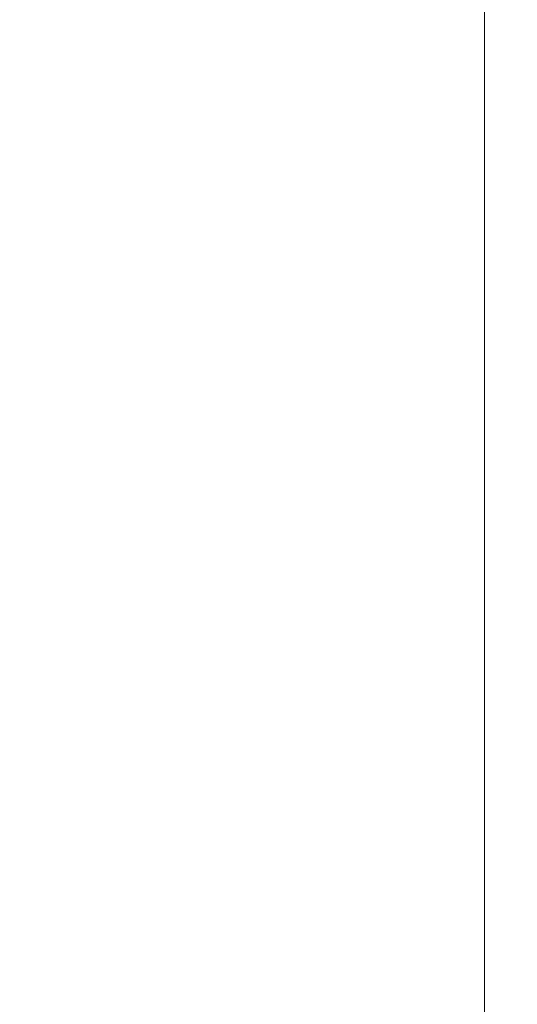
# Model space of a CAD drawing. Header units: millimetres. Extents: x 0 to 594, y 0 to 420.
# Tile 51 of 75: x 171 to 186, y 318 to 348. Entities that reach past the tile are written whole.
import ezdxf

# ---------------------------------------------------------------- set-up
doc = ezdxf.new("R2010")
doc.units = ezdxf.units.MM
doc.styles.add('SLDTEXTSTYLE1', font='TXT', dxfattribs={"width": 0.605})
doc.dimstyles.new('SLDDIMSTYLE0', dxfattribs={"dimtxt": 2.568319, "dimasz": 3.3, "dimexe": 0, "dimexo": 0.0625, "dimgap": 0.64208, "dimtad": 1, "dimdec": 1, "dimlfac": 5, "dimrnd": 1e-09, "dimzin": 12, "dimdsep": 46, "dimtxsty": 'SLDTEXTSTYLE1', "dimsah": 1, "dimcen": 0.09, "dimadec": 0, "dimazin": 3, "dimtfac": 1, "dimtdec": 1, "dimtofl": 0, "dimtmove": 0, "dimatfit": 3, "dimfxl": 0, "dimfrac": 2, "dimtolj": 1, "dimtzin": 12, "dimarcsym": 0})

# ---------------------------------------------------------------- blocks, each defined once
blk = doc.blocks.new('_D_15')
at = {"color": 7, "linetype": 'Continuous', "lineweight": 0}
for p, q in [((107.707, 372.909), (185.665, 372.909)), ((184.665, 230.163), (184.665, 372.909)), ((180.133, 305.701), (180.133, 306.289)), ((180.133, 306.289), (184.077, 306.289)), ((184.077, 306.289), (184.077, 305.701)), ((180.133, 297.371), (180.133, 296.783)), ((184.077, 296.783), (184.077, 297.371)), ((180.133, 296.783), (184.077, 296.783)), ((162.794, 230.163), (185.665, 230.163))]:
    blk.add_line(p, q, dxfattribs=at)
for points in [[(184.665, 372.909), (184.165, 369.609), (185.165, 369.609)], [(184.665, 230.163), (185.165, 233.463), (184.165, 233.463)]]:
    blk.add_solid(points, dxfattribs=at)
at = {"color": 7, "linetype": 'Continuous', "lineweight": 0, "char_height": 2.6458, "attachment_point": 1, "rotation": 90, "style": 'SLDTEXTSTYLE1'}
for s, insert in [('713,7', (176.135, 297.126)), ('28,1', (180.667, 298.106))]:
    blk.add_mtext(s, dxfattribs=dict(at, insert=insert))

msp = doc.modelspace()

# ---------------------------------------------------------------- dimensions: what is measured, and where the dimension line sits
at = {"color": 7, "linetype": 'Continuous', "lineweight": 0}
dim = msp.add_linear_dim(base=(184.665, 372.909), p1=(162.794, 230.163), p2=(107.707, 372.909), angle=90, dimstyle='SLDDIMSTYLE0', dxfattribs=at)
dim.commit()
dim.dimension.update_dxf_attribs({"geometry": '_D_15', "text_midpoint": (184.665, 301.536), "dimtype": 160})

doc.saveas('drawing.dxf')
